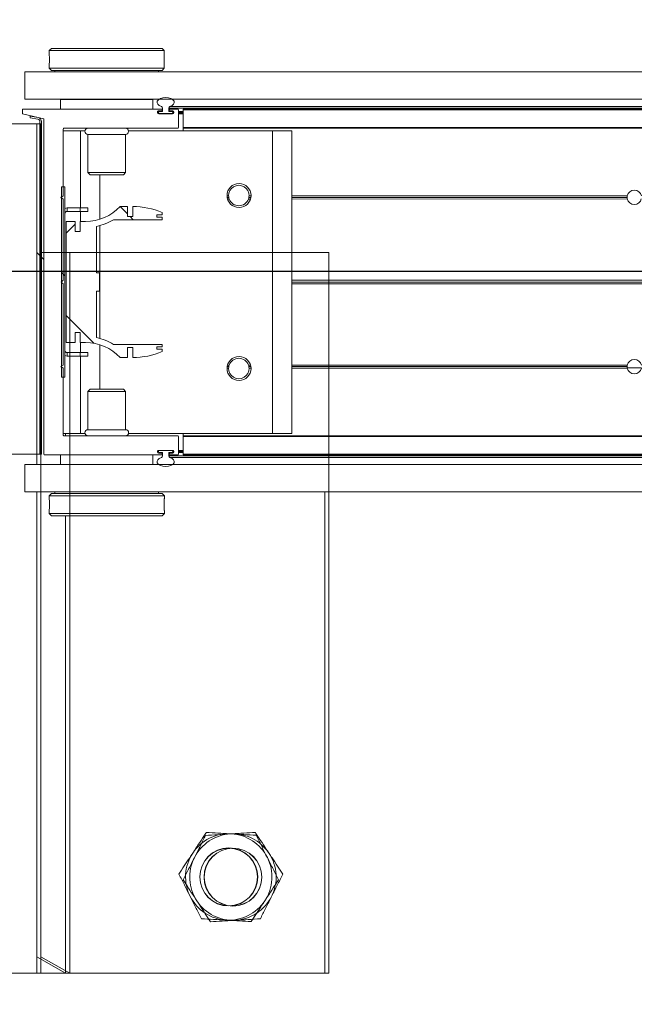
# Model space of a CAD drawing. Header units: feet. Extents: x 0 to 152726, y 0 to 59505.
# Tile 25 of 85: x 152348.114 to 152348.781, y 59280.085 to 59281.153. Entities that reach past the tile are written whole.
import ezdxf
from ezdxf import colors
from ezdxf.entities.mleader import LeaderData, LeaderLine
from ezdxf.math import Vec2, Vec3

# ---------------------------------------------------------------- set-up
doc = ezdxf.new("R2010")
doc.units = ezdxf.units.FT
doc.header["$LTSCALE"] = 0.1
doc.header["$MEASUREMENT"] = 0
for name, color, linetype, lineweight in [('BR_P_Rail_Object', 251, 'Continuous', 30), ('BR_P_Slab_Object', 2, 'Continuous', 30), ('new FSB deck grid - PV_P_Curb', 1, 'Continuous', 13), ('PV_P_EOP_Br', 252, 'Continuous', 30), ('SC_Scratch7', 252, 'Continuous', 0)]:
    doc.layers.add(name, color=color, linetype=linetype, lineweight=lineweight)
doc.layers.add('L-ANNO-NOTE', color=30, linetype='Continuous')
doc.styles.add('Arial', font='arial.ttf')

# ---------------------------------------------------------------- blocks, each defined once
blk = doc.blocks.new('HIGH ST SCREENWALL_2 PANEL PLAN_8')
at = {"layer": 'SC_Scratch7', "lineweight": 0}
for p, q in [((-0.6666906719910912, 0.781226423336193), (-2.5341403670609e-05, 0.781248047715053)), ((-0.3541912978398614, 0.7812365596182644), (-0.3125247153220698, 0.7812379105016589)), ((-0.3125247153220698, 0.7812379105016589), (-0.2812747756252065, 0.7812389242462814)), ((-0.3125247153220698, 0.7812379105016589), (-0.3125064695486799, 0.2187390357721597)), ((-0.3125247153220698, 0.7812379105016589), (-0.3125241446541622, 0.7636598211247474)), ((-0.2812747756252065, 0.7812389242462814), (-0.3125241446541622, 0.7636598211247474)), ((-0.2812494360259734, -9.12160612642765e-06), (-0.2812747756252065, 0.7812389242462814)), ((-2.5341403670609e-05, 0.781248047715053), (1.164153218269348e-10, 6.984919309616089e-10)), ((-0.354173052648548, 0.218737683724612), (-0.3125064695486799, 0.2187390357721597)), ((-0.3124948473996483, -0.1395935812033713), (-0.3125064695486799, 0.2187390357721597)), ((-0.3124948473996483, -0.1395935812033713), (-0.3541614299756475, -0.1395949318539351))]:
    blk.add_line(p, q, dxfattribs=at)
at = {"layer": 'SC_Scratch7'}
blk.add_line((-0.3124993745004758, -1.013488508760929e-05), (-2.328306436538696e-10, 6.984919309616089e-10), dxfattribs=at)
at = {"layer": 'SC_Scratch7', "lineweight": 0, "extrusion": (0, 0, -1)}
for radius in [0.03141660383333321, 0.03124993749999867]:
    blk.add_circle((0.1041884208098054, 0.6770782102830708), radius, dxfattribs=at)
for radius, start, end in [(0.0468749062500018, 33.3338163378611, 93.33381633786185), (0.04687490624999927, 93.33381633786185, 153.3338163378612), (0.0468749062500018, 333.3338163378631, 33.33381633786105), (0.04687490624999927, 153.3338163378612, 213.3338163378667), (0.04687490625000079, 273.3338163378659, 333.3338163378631), (0.04687490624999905, 213.3338163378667, 273.3338163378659)]:
    blk.add_arc((0.1041884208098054, 0.6770782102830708), radius, start, end, dxfattribs=at)
at = {"layer": 'SC_Scratch7', "lineweight": 0}
for points, knots in [([(-0.1284799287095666, 0.7254476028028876), (-0.1303803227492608, 0.7225582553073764), (-0.1342002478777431, 0.7167504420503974), (-0.1392036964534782, 0.7091432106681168), (-0.1422699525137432, 0.7044812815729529), (-0.1433516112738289, 0.7028367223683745)], [0, 0, 0, 0, 0.3905333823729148, 0.7850020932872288, 1, 1, 1, 1]), ([(-0.1014624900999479, 0.7238737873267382), (-0.1021030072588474, 0.7239110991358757), (-0.1069527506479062, 0.7241936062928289), (-0.1160965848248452, 0.7247262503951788), (-0.1243270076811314, 0.7252056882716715), (-0.1284799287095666, 0.7254476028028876)], [0, 0, 0, 0, 0.07010265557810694, 0.5307909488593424, 1, 1, 1, 1]), ([(-0.07444505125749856, 0.7222999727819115), (-0.07883280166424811, 0.7225555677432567), (-0.0876887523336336, 0.7230714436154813), (-0.09684352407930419, 0.7236047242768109), (-0.1014624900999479, 0.7238737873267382)], [0, 0, 0, 0, 0.4954579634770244, 1, 1, 1, 1]), ([(-0.06229929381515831, 0.6981152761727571), (-0.06258724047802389, 0.6986886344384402), (-0.06476745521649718, 0.7030298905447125), (-0.06887808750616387, 0.7112150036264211), (-0.0725780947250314, 0.7185824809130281), (-0.07444505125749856, 0.7222999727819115)], [0, 0, 0, 0, 0.070102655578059, 0.5307909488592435, 1, 1, 1, 1]), ([(-0.1433516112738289, 0.7028367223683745), (-0.1453752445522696, 0.69975999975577), (-0.1494544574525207, 0.6935579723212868), (-0.1544051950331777, 0.6860308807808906), (-0.1573044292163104, 0.6816228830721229), (-0.1582232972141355, 0.6802258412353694)], [0, 0, 0, 0, 0.4020739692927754, 0.8104971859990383, 1, 1, 1, 1]), ([(-0.05015354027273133, 0.6739305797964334), (-0.05212606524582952, 0.6778582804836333), (-0.05610727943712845, 0.6857856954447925), (-0.06022282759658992, 0.6939806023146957), (-0.06229929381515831, 0.6981152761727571)], [0, 0, 0, 0, 0.4954579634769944, 1, 1, 1, 1]), ([(-0.1582232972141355, 0.6802258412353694), (-0.1562507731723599, 0.6762981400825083), (-0.1522695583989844, 0.6683707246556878), (-0.1481540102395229, 0.6601758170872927), (-0.1460775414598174, 0.6560411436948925)], [0, 0, 0, 0, 0.4954579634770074, 1, 1, 1, 1]), ([(-0.06502522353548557, 0.6513196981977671), (-0.06394355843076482, 0.6529642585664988), (-0.06089900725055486, 0.6575931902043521), (-0.05589534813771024, 0.6652007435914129), (-0.05207509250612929, 0.6710090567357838), (-0.05015354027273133, 0.6739305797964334)], [0, 0, 0, 0, 0.2149974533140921, 0.6051517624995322, 1, 1, 1, 1]), ([(-0.1460775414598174, 0.6560411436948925), (-0.1457896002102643, 0.6554677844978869), (-0.1436093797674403, 0.651126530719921), (-0.1394987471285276, 0.642941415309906), (-0.1357987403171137, 0.6355739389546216), (-0.1339317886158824, 0.631856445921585)], [0, 0, 0, 0, 0.07010265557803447, 0.5307909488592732, 1, 1, 1, 1]), ([(-0.07989690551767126, 0.6287088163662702), (-0.07897803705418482, 0.630105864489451), (-0.07610767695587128, 0.6344699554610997), (-0.07115813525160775, 0.6419952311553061), (-0.06707885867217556, 0.648197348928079), (-0.06502522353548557, 0.6513196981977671)], [0, 0, 0, 0, 0.189503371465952, 0.5919695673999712, 1, 1, 1, 1]), ([(-0.1339317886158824, 0.631856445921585), (-0.1295440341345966, 0.6316008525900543), (-0.1206880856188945, 0.6310849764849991), (-0.1115333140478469, 0.6305516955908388), (-0.1069143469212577, 0.6302826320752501)], [0, 0, 0, 0, 0.4954579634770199, 1, 1, 1, 1]), ([(-0.1069143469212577, 0.6302826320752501), (-0.1062738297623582, 0.6302453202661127), (-0.101424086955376, 0.629962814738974), (-0.09228025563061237, 0.6294301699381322), (-0.0840498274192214, 0.6289507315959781), (-0.07989690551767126, 0.6287088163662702)], [0, 0, 0, 0, 0.07010265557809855, 0.5307909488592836, 1, 1, 1, 1])]:
    blk.add_open_spline(points, degree=3, knots=knots, dxfattribs=at)
blk = doc.blocks.new('HIGH ST SCREENWALL_2 PANEL PLAN_9')
at = {"layer": 'SC_Scratch7', "lineweight": 0, "extrusion": (0, 0, -1)}
h = blk.add_hatch(dxfattribs=at)
h.set_pattern_fill('ANSI31', color=256, scale=0.01, style=0, pattern_type=2)
h.set_pattern_definition([(135.001858, (9.927322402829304, -13.85566429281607), (0.08838530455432, 0.08839103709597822), [])])
h.paths.add_polyline_path([(4.314396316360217, -0.1421462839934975, 0.3639702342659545), (4.316462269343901, -0.1446082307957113), (4.32500189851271, -0.1461137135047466), (4.324712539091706, -0.1477550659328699), (4.316172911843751, -0.1462495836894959, -0.3639702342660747), (4.312729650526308, -0.1421463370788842), (4.312717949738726, 0.2186076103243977), (4.314384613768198, 0.2186076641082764)])
h = blk.add_hatch(dxfattribs=at)
h.set_pattern_fill('ANSI31', color=256, scale=0.01, style=0, pattern_type=2)
h.set_pattern_definition([(135.001858, (9.9372893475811, -14.01367022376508), (0.08838530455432, 0.08839103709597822), [])])
h.paths.add_polyline_path([(4.287206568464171, -0.07124680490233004), (4.287199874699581, 0.1351277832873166), (4.290949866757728, 0.1351279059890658), (4.290956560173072, -0.07124668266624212)])
h = blk.add_hatch(dxfattribs=at)
h.set_pattern_fill('ANSI38', color=256, scale=0.01, style=0, pattern_type=2)
h.set_pattern_definition([(135.001858, (9.837411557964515, -14.04893450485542), (0.08838530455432, 0.08839103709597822), []), (45.001858, (9.837411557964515, -14.04893450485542), (0.2651616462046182, 0.0883967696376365), [0.31249937, -0.18749962])])
h.paths.add_polyline_path([(4.276130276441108, 0.0865988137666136), (4.276129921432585, 0.09755679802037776), (4.285742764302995, 0.09755710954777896), (4.285747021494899, -0.03367622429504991), (4.276134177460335, -0.0336765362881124), (4.276133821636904, -0.02271855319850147), (4.270490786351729, -0.02271873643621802), (4.270491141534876, -0.03367671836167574), (4.264848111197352, -0.03367690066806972, 0.2061892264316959), (4.227217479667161, -0.04988543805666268), (4.21917943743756, -0.04988569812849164), (4.219179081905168, -0.03892771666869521), (4.213601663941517, -0.03892789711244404), (4.213602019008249, -0.04988587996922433, -0.09842250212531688), (4.181580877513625, -0.04352210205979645), (4.18158079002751, -0.04081541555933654), (4.187314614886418, -0.04081522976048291), (4.187314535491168, -0.03835460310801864), (4.1815807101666, -0.03835478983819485), (4.181580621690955, -0.03564810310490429), (4.234471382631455, -0.03564638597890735, -0.0857050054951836), (4.252938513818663, -0.02834387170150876), (4.25293687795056, 0.02209687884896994), (4.249656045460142, 0.02209677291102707), (4.249655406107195, 0.04178177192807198), (4.252936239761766, 0.04178187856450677), (4.252934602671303, 0.09222262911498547, -0.0857050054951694), (4.234466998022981, 0.09952394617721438), (4.181576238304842, 0.09952223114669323), (4.181576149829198, 0.1022289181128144), (4.187309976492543, 0.1022291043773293), (4.187309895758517, 0.1046897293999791), (4.181576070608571, 0.1046895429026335), (4.181575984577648, 0.1073962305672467, -0.09842250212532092), (4.213596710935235, 0.1137620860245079), (4.213597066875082, 0.1028041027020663), (4.219174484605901, 0.1028042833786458), (4.219174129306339, 0.1137622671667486), (4.227212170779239, 0.1137625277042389, 0.2061892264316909), (4.264843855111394, 0.09755643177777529), (4.270486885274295, 0.09755661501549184), (4.270487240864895, 0.08659863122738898)])
at = {"layer": 'SC_Scratch7', "lineweight": 0}
for p, q in [((-4.00520032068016, 0.781096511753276), (-4.671865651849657, 0.7811181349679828)), ((-4.317699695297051, 0.7811066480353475), (-4.359366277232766, 0.7811079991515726)), ((-4.317699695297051, 0.7811066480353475), (-4.317716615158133, 0.2594410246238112)), ((-4.317699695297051, 0.7811066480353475), (-4.317700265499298, 0.7635285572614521)), ((-4.317700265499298, 0.7635285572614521), (-4.286449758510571, 0.781105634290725)), ((-4.286449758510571, 0.781105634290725), (-4.317699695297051, 0.7811066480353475)), ((-4.286449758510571, 0.781105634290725), (-4.286465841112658, 0.2852765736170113)), ((-4.00521724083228, 0.2594308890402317), (-4.00520032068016, 0.781096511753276)), ((-4.304278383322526, 0.282777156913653), (-4.304278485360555, 0.279649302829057)), ((-4.301778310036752, 0.2852770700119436), (-4.304278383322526, 0.282777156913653)), ((-4.304278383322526, 0.282777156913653), (-4.179278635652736, 0.2827731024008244)), ((-4.301778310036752, 0.2852770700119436), (-4.181778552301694, 0.2852731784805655)), ((-4.179278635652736, 0.2827731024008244), (-4.181778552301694, 0.2852731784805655)), ((-4.17927873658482, 0.2796439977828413), (-4.179278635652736, 0.2827731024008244)), ((-4.179612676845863, 0.2735786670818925), (-4.179601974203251, 0.2717695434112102)), ((-4.330737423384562, 0.2594414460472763), (-4.330738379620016, 0.2299415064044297)), ((-4.330737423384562, 0.2594414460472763), (-0.3411620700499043, 0.2593120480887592)), ((-4.304278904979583, 0.2667096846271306), (-4.304279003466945, 0.2636630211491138)), ((-4.304279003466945, 0.2636630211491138), (-4.301779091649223, 0.2611629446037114)), ((-4.304279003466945, 0.2636630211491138), (-4.179279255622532, 0.2636589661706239)), ((-4.301779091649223, 0.2611629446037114), (-4.181779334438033, 0.2611590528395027)), ((-4.298029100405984, 0.261162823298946), (-4.298029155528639, 0.2594403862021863)), ((-4.185529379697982, 0.2594367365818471), (-4.185529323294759, 0.261159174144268)), ((-4.181779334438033, 0.2611590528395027), (-4.179279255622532, 0.2636589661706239)), ((-4.179279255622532, 0.2636589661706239), (-4.179279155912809, 0.2667080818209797)), ((-4.330738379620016, 0.2299415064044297), (-0.3411630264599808, 0.2298121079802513)), ((-4.31771757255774, 0.2299410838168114), (-4.317717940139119, 0.2186077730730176)), ((-4.29179874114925, 0.2298569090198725), (-4.291799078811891, 0.2194402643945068)), ((-4.29179874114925, 0.2298569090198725), (-4.291780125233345, 0.2298569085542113)), ((-4.29178046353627, 0.2194402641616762), (-4.291780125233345, 0.2298569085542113)), ((-4.291780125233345, 0.2298569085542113), (-4.191780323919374, 0.2298536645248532)), ((-4.286467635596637, 0.2299400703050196), (-4.286467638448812, 0.229856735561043)), ((-4.257405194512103, 0.2299391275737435), (-4.257405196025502, 0.2298557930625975)), ((-4.226155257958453, 0.2298547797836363), (-4.226155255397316, 0.229938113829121)), ((-4.191780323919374, 0.2298536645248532), (-4.191780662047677, 0.2194370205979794)), ((-4.191761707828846, 0.2298536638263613), (-4.19176204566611, 0.2194370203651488)), ((-4.317717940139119, 0.2186077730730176), (-4.359384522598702, 0.2186091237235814)), ((-4.317729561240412, -0.139724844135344), (-4.317717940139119, 0.2186077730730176)), ((-4.314384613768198, 0.2186076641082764), (-4.314396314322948, -0.1421462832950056)), ((-4.314384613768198, 0.2186076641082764), (-4.312717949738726, 0.2186076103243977)), ((-4.312717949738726, 0.2186076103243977), (-4.312729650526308, -0.1421463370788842)), ((-4.309905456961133, 0.2186206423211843), (-4.309917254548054, -0.1451417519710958)), ((-4.182600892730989, 0.2194367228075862), (-4.309085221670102, 0.219440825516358)), ((-4.186572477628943, 0.2152987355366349), (-4.186572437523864, 0.2165333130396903)), ((-4.169892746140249, 0.2144779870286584), (-4.185752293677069, 0.2144785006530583)), ((-4.18575220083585, 0.2173534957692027), (-4.182600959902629, 0.2173533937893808)), ((-4.185614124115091, 0.2159368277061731), (-4.185614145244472, 0.2152701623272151)), ((-4.184780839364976, 0.214436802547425), (-4.170864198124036, 0.2144363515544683)), ((-4.181155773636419, 0.2167700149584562), (-4.184780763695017, 0.2167701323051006)), ((-4.18178072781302, 0.2181735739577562), (-4.181780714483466, 0.2186164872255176)), ((-4.181155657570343, 0.2203503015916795), (-4.181155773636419, 0.2167700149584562)), ((-4.174489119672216, 0.2167697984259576), (-4.174489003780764, 0.2203500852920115)), ((-4.17105101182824, 0.2167696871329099), (-4.174489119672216, 0.2167697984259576)), ((-4.174489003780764, 0.2203500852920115), (-2.401956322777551, 0.2202925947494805)), ((-4.173864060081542, 0.218616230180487), (-4.173864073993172, 0.2181733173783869)), ((-4.173220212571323, 0.2220823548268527), (-2.402016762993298, 0.2220249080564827)), ((-4.173043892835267, 0.2173530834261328), (-4.169892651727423, 0.2173529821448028)), ((-4.164892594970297, 0.2194361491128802), (-4.173043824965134, 0.2194364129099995)), ((-4.17105101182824, 0.2167696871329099), (-4.170030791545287, 0.2167696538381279)), ((-4.170030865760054, 0.214477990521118), (-4.170030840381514, 0.2152696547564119)), ((-4.170030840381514, 0.2152696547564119), (-4.170030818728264, 0.2159363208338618)), ((-4.170030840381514, 0.2152696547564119), (-4.169073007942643, 0.2152696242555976)), ((-4.170030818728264, 0.2159363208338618), (-4.170030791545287, 0.2167696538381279)), ((-4.170030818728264, 0.2159363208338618), (-4.16907249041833, 0.2159362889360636)), ((-4.170030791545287, 0.2167696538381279), (-4.169107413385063, 0.2167696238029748)), ((-4.169072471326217, 0.2165327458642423), (-4.169072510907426, 0.2152981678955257)), ((-4.164073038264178, 0.1994361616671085), (-4.164072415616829, 0.2186159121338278)), ((-4.164072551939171, 0.2144361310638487), (-4.158864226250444, 0.2144359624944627)), ((-4.164072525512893, 0.2152694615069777), (-4.158864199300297, 0.2152692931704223)), ((-4.164072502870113, 0.2159361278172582), (-4.15886417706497, 0.2159359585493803)), ((-4.164072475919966, 0.2167694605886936), (-4.158864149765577, 0.2167692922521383)), ((-4.158864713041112, 0.199422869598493), (-4.158864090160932, 0.2186157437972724)), ((-4.158864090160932, 0.2186157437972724), (-4.158864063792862, 0.2194359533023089)), ((-2.401895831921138, 0.2185587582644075), (-4.158864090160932, 0.2186157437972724)), ((-2.401924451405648, 0.2193789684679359), (-4.158864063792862, 0.2194359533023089)), ((-4.289075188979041, 0.1252736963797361), (-4.289072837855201, 0.1977866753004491)), ((-4.289072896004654, 0.196002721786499), (-4.270114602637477, 0.1960021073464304)), ((-4.28825260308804, 0.198606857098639), (-4.164906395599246, 0.1986028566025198)), ((-4.286468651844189, 0.1986067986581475), (-4.28646873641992, 0.196002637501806)), ((-4.270117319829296, 0.112210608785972), (-4.270114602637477, 0.1960021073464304)), ((-4.270114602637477, 0.1960021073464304), (-4.265408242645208, 0.1960019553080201)), ((-4.218154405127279, 0.1960004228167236), (-4.061781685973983, 0.1959953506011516)), ((-4.158864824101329, 0.1959984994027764), (-4.158864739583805, 0.1986026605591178)), ((-4.158864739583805, 0.1986026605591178), (-4.158864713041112, 0.199422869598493)), ((-2.401197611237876, 0.1985456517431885), (-4.158864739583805, 0.1986026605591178)), ((-2.401226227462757, 0.199365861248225), (-4.158864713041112, 0.199422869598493)), ((-4.061792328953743, -0.1321289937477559), (-4.061781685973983, 0.1959953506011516)), ((-4.061781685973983, 0.1959953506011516), (-4.040948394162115, 0.1959946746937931)), ((-4.04095903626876, -0.1321296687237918), (-4.040948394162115, 0.1959946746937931)), ((-4.262198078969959, 0.1920443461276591), (-4.262199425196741, 0.1505614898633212)), ((-4.221364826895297, 0.1920430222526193), (-4.262198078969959, 0.1920443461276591)), ((-4.221366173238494, 0.1505601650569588), (-4.221364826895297, 0.1920430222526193)), ((-4.262199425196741, 0.1505614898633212), (-4.259827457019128, 0.1481893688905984)), ((-4.221366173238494, 0.1505601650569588), (-4.262199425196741, 0.1505614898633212)), ((-4.223738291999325, 0.1481881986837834), (-4.221366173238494, 0.1505601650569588)), ((-4.223738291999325, 0.1481881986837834), (-4.259827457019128, 0.1481893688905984)), ((-4.249284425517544, 0.09994840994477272), (-4.249282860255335, 0.1481890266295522)), ((-4.290949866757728, 0.1351279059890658), (-4.290956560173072, -0.07124668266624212)), ((-4.287199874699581, 0.1351277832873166), (-4.290949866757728, 0.1351279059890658)), ((-4.287199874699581, 0.1351277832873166), (-4.287206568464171, -0.07124680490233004)), ((-4.291575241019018, 0.1236071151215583), (-4.289075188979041, 0.1252736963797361)), ((-4.289075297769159, 0.1219403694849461), (-4.291575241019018, 0.1236071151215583)), ((-4.289078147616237, 0.03406513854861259), (-4.289075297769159, 0.1219403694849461)), ((-4.109526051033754, 0.1252678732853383), (-4.111256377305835, 0.1252679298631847)), ((-4.109336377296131, 0.1236012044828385), (-4.111095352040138, 0.1236012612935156)), ((-4.108880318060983, 0.1219345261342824), (-4.110711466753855, 0.121934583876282)), ((-4.085773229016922, 0.1219337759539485), (-4.088021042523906, 0.1219338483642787)), ((-4.085389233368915, 0.12360042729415), (-4.087564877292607, 0.123600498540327)), ((-4.085228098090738, 0.1252670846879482), (-4.087375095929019, 0.1252671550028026)), ((-3.676888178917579, 0.1219205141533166), (-4.040950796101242, 0.1219323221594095)), ((-3.67709623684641, 0.1235871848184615), (-4.040950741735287, 0.1235989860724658)), ((-3.676944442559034, 0.1252538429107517), (-4.040950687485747, 0.1252656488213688)), ((-3.677016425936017, 0.1248371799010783), (-3.661553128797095, 0.1248366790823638)), ((-4.284783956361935, 0.1122110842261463), (-4.284784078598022, 0.108461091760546)), ((-4.270775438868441, 0.1084606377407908), (-4.284784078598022, 0.108461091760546)), ((-4.270775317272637, 0.1122106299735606), (-4.284783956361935, 0.1122110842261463)), ((-4.270775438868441, 0.1084606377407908), (-4.270775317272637, 0.1122106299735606)), ((-4.262442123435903, 0.1084603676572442), (-4.270775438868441, 0.1084606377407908)), ((-4.262442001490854, 0.1122103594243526), (-4.270775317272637, 0.1122106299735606)), ((-4.270117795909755, 0.09755660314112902), (-4.270117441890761, 0.108460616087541)), ((-4.262442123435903, 0.1084603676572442), (-4.262442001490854, 0.1122103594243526)), ((-4.219174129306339, 0.1137622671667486), (-4.227212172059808, 0.1137625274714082)), ((-4.219174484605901, 0.1028042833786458), (-4.219174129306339, 0.1137622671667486)), ((-4.213596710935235, 0.1137620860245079), (-4.213597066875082, 0.1028041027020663)), ((-4.181576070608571, 0.1046895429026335), (-4.181575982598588, 0.1073962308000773)), ((-4.285742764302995, 0.09755710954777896), (-4.285747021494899, -0.03367622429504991)), ((-4.276129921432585, 0.09755679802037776), (-4.285742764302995, 0.09755710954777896)), ((-4.276130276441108, 0.0865988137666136), (-4.276129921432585, 0.09755679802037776)), ((-4.270486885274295, 0.09755661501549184), (-4.270487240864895, 0.08659863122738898)), ((-4.264843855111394, 0.09755643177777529), (-4.270486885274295, 0.09755661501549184)), ((-4.234466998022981, 0.09952394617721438), (-4.181576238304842, 0.09952223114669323)), ((-4.213597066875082, 0.1028041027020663), (-4.219174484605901, 0.1028042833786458)), ((-4.187309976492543, 0.1022291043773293), (-4.187309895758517, 0.1046897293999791)), ((-4.181576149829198, 0.1022289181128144), (-4.187309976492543, 0.1022291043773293)), ((-4.187309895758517, 0.1046897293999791), (-4.181576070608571, 0.1046895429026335)), ((-4.181576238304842, 0.09952223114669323), (-4.181576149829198, 0.1022289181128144)), ((-4.270487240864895, 0.08659863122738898), (-4.276130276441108, 0.0865988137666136)), ((-4.252936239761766, 0.04178187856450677), (-4.252934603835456, 0.09222262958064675)), ((-4.249288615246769, -0.0292283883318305), (-4.249284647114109, 0.09310690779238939)), ((-4.29120280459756, 0.03194061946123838), (-4.289078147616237, 0.03406513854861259)), ((-4.249655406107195, 0.04178177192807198), (-4.252936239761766, 0.04178187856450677)), ((-4.249656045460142, 0.02209677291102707), (-4.249655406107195, 0.04178177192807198)), ((-3.010140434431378, 0.03402365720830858), (-4.04095364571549, 0.03405709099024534)), ((-4.289078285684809, 0.02981596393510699), (-4.29120280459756, 0.03194061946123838)), ((-4.289081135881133, -0.05805926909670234), (-4.289078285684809, 0.02981596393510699)), ((-4.252938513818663, -0.02834387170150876), (-4.25293687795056, 0.02209687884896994)), ((-4.25293687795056, 0.02209687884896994), (-4.249656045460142, 0.02209677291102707)), ((-3.010140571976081, 0.02977448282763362), (-4.040953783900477, 0.0298079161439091)), ((-3.010434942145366, 0.03189907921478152), (-4.040953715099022, 0.0319325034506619)), ((-4.314391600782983, 0.003191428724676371), (-4.317725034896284, -0.0001417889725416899)), ((-4.30991229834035, 0.007670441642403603), (-4.312724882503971, 0.004858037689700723)), ((-4.276134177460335, -0.0336765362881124), (-4.276133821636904, -0.02271855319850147)), ((-4.276133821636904, -0.02271855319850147), (-4.270490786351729, -0.02271873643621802)), ((-4.270490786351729, -0.02271873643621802), (-4.270491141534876, -0.03367671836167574)), ((-4.285747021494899, -0.03367622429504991), (-4.276134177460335, -0.0336765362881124)), ((-4.270491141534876, -0.03367671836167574), (-4.264848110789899, -0.03367690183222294)), ((-4.270122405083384, -0.04458074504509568), (-4.270122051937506, -0.03367673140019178)), ((-4.24929040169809, -0.08431050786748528), (-4.24928883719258, -0.03606988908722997)), ((-4.181580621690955, -0.03564810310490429), (-4.234471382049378, -0.03564638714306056)), ((-4.21917943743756, -0.04988569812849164), (-4.219179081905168, -0.03892771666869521)), ((-4.219179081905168, -0.03892771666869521), (-4.213601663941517, -0.03892789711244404)), ((-4.213601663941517, -0.03892789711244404), (-4.213602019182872, -0.04988587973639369)), ((-4.187314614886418, -0.04081522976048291), (-4.187314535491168, -0.03835460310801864)), ((-4.18158079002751, -0.04081541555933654), (-4.187314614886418, -0.04081522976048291)), ((-4.187314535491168, -0.03835460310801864), (-4.1815807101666, -0.03835478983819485)), ((-4.181580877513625, -0.04352210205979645), (-4.18158079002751, -0.04081541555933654)), ((-4.1815807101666, -0.03835478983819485), (-4.181580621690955, -0.03564810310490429)), ((-4.284789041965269, -0.04458026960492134), (-4.28478916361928, -0.04833026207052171)), ((-4.28478916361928, -0.04833026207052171), (-4.270780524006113, -0.04833071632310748)), ((-4.284789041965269, -0.04458026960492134), (-4.270780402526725, -0.04458072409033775)), ((-4.270780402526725, -0.04458072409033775), (-4.270780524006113, -0.04833071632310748)), ((-4.270780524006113, -0.04833071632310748), (-4.262447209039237, -0.04833098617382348)), ((-4.270780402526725, -0.04458072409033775), (-4.26244708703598, -0.04458099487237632)), ((-4.270125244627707, -0.1321222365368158), (-4.270122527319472, -0.04833073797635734)), ((-4.26244708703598, -0.04458099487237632), (-4.262447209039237, -0.04833098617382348)), ((-4.227217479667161, -0.04988543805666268), (-4.21917943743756, -0.04988569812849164)), ((-4.291581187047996, -0.05972585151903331), (-4.289081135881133, -0.05805926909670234)), ((-4.289081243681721, -0.06139259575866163), (-4.291581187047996, -0.05972585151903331)), ((-4.289083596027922, -0.1339055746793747), (-4.289081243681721, -0.06139259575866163)), ((-4.109532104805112, -0.0613984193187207), (-4.111262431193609, -0.06139836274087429)), ((-4.109342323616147, -0.05973176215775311), (-4.1111012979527, -0.05973170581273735)), ((-4.108886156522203, -0.05806511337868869), (-4.110717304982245, -0.05806505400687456)), ((-4.085779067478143, -0.05806586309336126), (-4.088026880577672, -0.05806578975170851)), ((-4.08539518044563, -0.0597325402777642), (-4.087570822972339, -0.05973246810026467)), ((-4.085234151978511, -0.06139920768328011), (-4.087381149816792, -0.06139913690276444)), ((-3.676950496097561, -0.06141244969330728), (-4.04095674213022, -0.06140064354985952)), ((-3.67710218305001, -0.05974578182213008), (-4.040956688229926, -0.05973398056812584)), ((-3.676894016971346, -0.0580791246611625), (-4.040956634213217, -0.05806731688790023)), ((-4.290956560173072, -0.07124668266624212), (-4.287206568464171, -0.07124680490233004)), ((-4.259834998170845, -0.0843101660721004), (-4.262207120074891, -0.08668213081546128)), ((-4.259834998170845, -0.0843101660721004), (-4.223745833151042, -0.08431133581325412)), ((-4.22137386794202, -0.08668345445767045), (-4.223745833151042, -0.08431133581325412)), ((-4.262207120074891, -0.08668213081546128), (-4.262208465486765, -0.1281649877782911)), ((-4.262207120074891, -0.08668213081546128), (-4.22137386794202, -0.08668345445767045)), ((-4.221375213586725, -0.1281663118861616), (-4.22137386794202, -0.08668345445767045)), ((-4.289083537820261, -0.1321216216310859), (-4.270125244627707, -0.1321222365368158)), ((-4.164904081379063, -0.1347298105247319), (-4.288263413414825, -0.1347258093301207)), ((-4.270125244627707, -0.1321222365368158), (-4.265418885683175, -0.132122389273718)), ((-4.262208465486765, -0.1281649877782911), (-4.221375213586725, -0.1281663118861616)), ((-4.218165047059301, -0.132123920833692), (-4.061792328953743, -0.1321289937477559)), ((-4.16408452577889, -0.1547429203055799), (-4.164083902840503, -0.1355500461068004)), ((-4.158876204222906, -0.1548752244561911), (-4.158875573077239, -0.1354180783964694)), ((-4.158875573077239, -0.1354180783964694), (-4.158875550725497, -0.1347300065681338)), ((-2.401232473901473, -0.1354750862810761), (-4.158875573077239, -0.1354180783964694)), ((-4.158875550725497, -0.1347300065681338), (-4.158875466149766, -0.1321258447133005)), ((-2.401208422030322, -0.1347870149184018), (-4.158875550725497, -0.1347300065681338)), ((-4.061792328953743, -0.1321289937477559), (-4.04095903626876, -0.1321296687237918)), ((-4.35939614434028, -0.1397234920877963), (-4.317729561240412, -0.139724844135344)), ((-4.309917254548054, -0.1451417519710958), (-4.333354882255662, -0.1505576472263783)), ((-4.316462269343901, -0.1446082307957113), (-4.32500189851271, -0.1461137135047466)), ((-4.324712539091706, -0.1477550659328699), (-4.32500189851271, -0.1461137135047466)), ((-4.316172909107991, -0.1462495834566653), (-4.324712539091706, -0.1477550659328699)), ((-4.333354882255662, -0.1505576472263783), (-4.333355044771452, -0.1555576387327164)), ((-4.333355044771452, -0.1555576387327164), (-4.18261305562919, -0.1555625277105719)), ((-4.291792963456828, -0.1659756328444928), (-4.291792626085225, -0.1555589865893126)), ((-4.191792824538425, -0.1555622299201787), (-4.191793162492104, -0.1659788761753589)), ((-4.186584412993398, -0.1526588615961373), (-4.186584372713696, -0.151424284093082)), ((-4.182612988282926, -0.1534791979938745), (-4.185764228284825, -0.153479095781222)), ((-4.18576413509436, -0.1506041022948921), (-4.169904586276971, -0.1506046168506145)), ((-4.185626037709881, -0.1513957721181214), (-4.185626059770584, -0.1520624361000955)), ((-4.170876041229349, -0.1505629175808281), (-4.184792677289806, -0.15056246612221)), ((-4.184605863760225, -0.152895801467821), (-4.181167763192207, -0.1528959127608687)), ((-4.181792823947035, -0.1547423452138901), (-4.181792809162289, -0.1542994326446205)), ((-4.181167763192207, -0.1528959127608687), (-4.181167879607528, -0.1564762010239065)), ((-4.174501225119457, -0.1564764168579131), (-4.174501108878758, -0.1528961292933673)), ((-4.174501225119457, -0.1564764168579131), (-2.401968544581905, -0.1565339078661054)), ((-4.174501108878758, -0.1528961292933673), (-4.170876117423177, -0.1528962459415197)), ((-4.173876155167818, -0.1542996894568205), (-4.173876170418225, -0.154742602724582)), ((-4.17323254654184, -0.1582087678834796), (-2.402029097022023, -0.1582662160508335)), ((-4.173055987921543, -0.1555628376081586), (-4.164904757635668, -0.1555631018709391)), ((-4.169904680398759, -0.1534796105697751), (-4.173055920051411, -0.1534795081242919)), ((-4.170876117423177, -0.1528962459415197), (-4.170042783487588, -0.152896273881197)), ((-4.170042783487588, -0.152896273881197), (-4.170042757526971, -0.1520629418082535)), ((-4.170042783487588, -0.152896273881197), (-4.169119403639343, -0.1528963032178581)), ((-4.170042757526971, -0.1520629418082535), (-4.170042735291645, -0.1513962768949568)), ((-4.170042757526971, -0.1520629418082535), (-4.169084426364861, -0.1520629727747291)), ((-4.170042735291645, -0.1513962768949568), (-4.170042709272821, -0.1506046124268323)), ((-4.170042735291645, -0.1513962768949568), (-4.169084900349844, -0.1513963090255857)), ((-4.169084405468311, -0.1514248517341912), (-4.169084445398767, -0.1526594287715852)), ((-4.164084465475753, -0.1528964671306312), (-4.158876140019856, -0.1528966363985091)), ((-4.164084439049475, -0.1520631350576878), (-4.158876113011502, -0.1520633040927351)), ((-4.164084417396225, -0.1513964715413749), (-4.15887609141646, -0.1513966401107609)), ((-4.164084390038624, -0.1505631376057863), (-4.158876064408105, -0.1505633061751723)), ((-4.158876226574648, -0.1555632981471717), (-4.158876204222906, -0.1548752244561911)), ((-2.401936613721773, -0.1556202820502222), (-4.158876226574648, -0.1555632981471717)), ((-2.401912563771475, -0.1549322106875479), (-4.158876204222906, -0.1548752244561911)), ((-4.33075123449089, -0.1663910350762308), (-4.330752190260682, -0.1958909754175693)), ((-4.33075123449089, -0.1663910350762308), (-0.3411758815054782, -0.1665204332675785)), ((-4.191793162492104, -0.1659788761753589), (-4.291792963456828, -0.1659756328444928)), ((-4.257418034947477, -0.1659767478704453), (-4.257418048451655, -0.166393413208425)), ((-4.22616811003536, -0.1663944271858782), (-4.226168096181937, -0.1659777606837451)), ((-4.330752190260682, -0.1958909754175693), (-0.3411768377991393, -0.1960203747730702)), ((-4.304294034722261, -0.1997809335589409), (-4.3042941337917, -0.2028300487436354)), ((-4.301793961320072, -0.1972810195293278), (-4.304294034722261, -0.1997809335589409)), ((-4.179294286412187, -0.1997849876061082), (-4.304294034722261, -0.1997809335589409)), ((-4.181794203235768, -0.1972849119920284), (-4.301793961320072, -0.1972810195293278)), ((-4.298043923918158, -0.1958920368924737), (-4.298043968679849, -0.1972811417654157)), ((-4.185544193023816, -0.1972847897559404), (-4.18554414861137, -0.1958956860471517)), ((-4.179294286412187, -0.1997849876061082), (-4.181794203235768, -0.1972849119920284)), ((-4.179294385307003, -0.2028316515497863), (-4.179294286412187, -0.1997849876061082)), ((-4.303960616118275, -0.2097006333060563), (-4.303971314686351, -0.2078915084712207)), ((-4.304294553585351, -0.2157659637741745), (-4.304294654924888, -0.2188950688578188)), ((-4.304294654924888, -0.2188950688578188), (-4.301794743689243, -0.2213951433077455)), ((-4.179294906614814, -0.2188991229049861), (-4.304294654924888, -0.2188950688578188)), ((-4.181794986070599, -0.2213990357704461), (-4.301794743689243, -0.2213951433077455)), ((-4.181794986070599, -0.2213990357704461), (-4.179294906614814, -0.2188991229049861)), ((-4.179294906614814, -0.2188991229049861), (-4.179294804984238, -0.2157712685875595))]:
    blk.add_line(p, q, dxfattribs=at)
at = {"layer": 'SC_Scratch7', "lineweight": 0, "extrusion": (0, 0, -1)}
for centre, radius in [((4.10937015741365, 0.6769334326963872), 0.03141660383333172), ((4.10937015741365, 0.6769334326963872), 0.0312499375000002), ((4.098242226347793, 0.1256841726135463), 0.01302080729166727), ((4.098248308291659, -0.06181545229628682), 0.01302080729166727)]:
    blk.add_circle(centre, radius, dxfattribs=at)
at = {"layer": 'SC_Scratch7', "lineweight": 0}
for centre, radius, start, end in [((-4.10937015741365, 0.6769334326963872), 0.04687490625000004, 93.33381642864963, 153.3338164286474), ((-4.10937015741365, 0.6769334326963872), 0.04687490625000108, 33.33381642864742, 93.33381642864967), ((-4.10937015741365, 0.6769334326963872), 0.04687490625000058, 153.3338164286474, 213.3338164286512), ((-4.10937015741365, 0.6769334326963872), 0.04687490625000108, 333.3338164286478, 33.33381642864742), ((-4.10937015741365, 0.6769334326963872), 0.04687490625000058, 213.3338164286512, 273.3338164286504), ((-4.10937015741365, 0.6769334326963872), 0.04687490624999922, 273.3338164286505, 333.3338164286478), ((-4.366596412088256, 0.2732218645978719), 0.06265684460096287, 354.0342443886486, 5.887848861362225), ((-4.30908524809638, 0.2186206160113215), 0.0008202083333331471, 89.99814166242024, 179.9981416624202), ((-4.185752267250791, 0.2152987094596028), 0.0008202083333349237, 179.9981416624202, 269.9981416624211), ((-4.185752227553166, 0.2165332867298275), 0.0008202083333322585, 89.9981416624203, 179.9981416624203), ((-4.184780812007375, 0.215270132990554), 0.0008333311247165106, 179.9981031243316, 269.9981416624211), ((-4.184780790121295, 0.2159368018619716), 0.0008333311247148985, 89.99814166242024, 179.9981776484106), ((-4.182600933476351, 0.2181736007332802), 0.0008202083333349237, 269.9981416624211, 359.9981416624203), ((-4.182600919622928, 0.2186165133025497), 0.0008202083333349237, 359.9981416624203, 89.99814166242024), ((-4.182972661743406, 0.220350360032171), 0.001817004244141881, 359.9981416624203, 72.43568201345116), ((-4.172671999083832, 0.2203500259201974), 0.001817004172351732, 107.5606011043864, 179.9981433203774), ((-4.173043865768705, 0.2181732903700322), 0.0008202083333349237, 179.9981416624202, 269.9981416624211), ((-4.173043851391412, 0.2186162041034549), 0.0008202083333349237, 89.99814166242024, 179.9981416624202), ((-4.171051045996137, 0.2157285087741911), 0.001041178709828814, 11.51323150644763, 89.9981416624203), ((-4.170864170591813, 0.2152696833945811), 0.000833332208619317, 269.9981416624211, 359.9980818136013), ((-4.169892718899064, 0.2152981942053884), 0.0008202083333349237, 269.9981416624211, 359.9981416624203), ((-4.169892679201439, 0.2165327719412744), 0.0008202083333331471, 359.9981416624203, 89.99814166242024), ((-4.164892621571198, 0.2186159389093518), 0.0008202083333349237, 359.9981416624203, 89.99814166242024), ((-4.288252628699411, 0.197786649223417), 0.0008202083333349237, 89.99814166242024, 179.9981416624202), ((-4.262197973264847, 0.1953251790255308), 0.003280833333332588, 89.99814166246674, 269.9981416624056), ((-4.221364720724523, 0.195323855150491), 0.003280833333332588, 269.9981416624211, 89.99814166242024), ((-4.164906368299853, 0.1994361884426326), 0.0008333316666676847, 269.9981416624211, 359.9981416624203), ((-4.098450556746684, 0.125684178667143), 0.01108331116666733, 357.843657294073, 182.1526260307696), ((-3.669284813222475, 0.1237159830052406), 0.007812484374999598, 11.34889256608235, 168.6473907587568), ((-4.098450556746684, 0.125684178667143), 0.01108331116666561, 182.1526260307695, 190.8324766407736), ((-4.098450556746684, 0.125684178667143), 0.01108331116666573, 190.8324766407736, 199.7742688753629), ((-4.098450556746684, 0.125684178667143), 0.01108331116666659, 199.7742688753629, 340.2220144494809), ((-4.098450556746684, 0.125684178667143), 0.01108331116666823, 340.2220144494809, 349.1638066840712), ((-4.098450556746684, 0.125684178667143), 0.01108331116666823, 349.1638066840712, 357.843657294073), ((-3.669284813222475, 0.1237159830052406), 0.007812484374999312, 168.6473907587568, 180.9446345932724), ((-3.669284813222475, 0.1237159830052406), 0.007812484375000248, 180.9446345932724, 193.2865001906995), ((-3.669284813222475, 0.1237159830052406), 0.007812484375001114, 193.2865001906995, 346.7097831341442), ((-4.284784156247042, 0.1060444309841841), 0.002416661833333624, 89.9981416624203, 179.9981416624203), ((-4.284784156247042, 0.1060444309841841), 0.006166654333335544, 89.9981416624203, 113.0704114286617), ((-4.264842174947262, 0.1493472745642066), 0.0517908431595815, 269.998141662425, 316.6001438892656), ((-4.213599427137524, 0.03003217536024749), 0.08372991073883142, 67.51378105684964, 89.9981416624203), ((-4.264842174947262, 0.1493472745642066), 0.05835250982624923, 281.7746374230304, 301.3688958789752), ((-4.264849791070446, -0.08546774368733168), 0.05835250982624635, 58.62738744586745, 78.22164590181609), ((-4.284788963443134, -0.04216360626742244), 0.002416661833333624, 179.9981416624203, 269.9981416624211), ((-4.264849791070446, -0.08546774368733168), 0.05179084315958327, 43.39613943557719, 89.99814166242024), ((-4.284788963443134, -0.04216360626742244), 0.006166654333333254, 246.9258718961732, 269.9981416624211), ((-4.213599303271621, 0.0338440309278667), 0.08372991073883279, 269.9981416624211, 292.4825022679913), ((-4.098456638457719, -0.06181544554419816), 0.01108331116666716, 19.77426887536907, 160.2220144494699), ((-3.669290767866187, -0.0598750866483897), 0.007812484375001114, 13.28650019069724, 166.7097831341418), ((-4.098456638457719, -0.06181544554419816), 0.0110833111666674, 177.8436572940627, 2.152626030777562), ((-4.098456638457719, -0.06181544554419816), 0.01108331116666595, 169.1638066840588, 177.8436572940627), ((-4.098456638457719, -0.06181544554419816), 0.01108331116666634, 160.2220144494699, 169.1638066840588), ((-4.098456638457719, -0.06181544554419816), 0.01108331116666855, 10.83247664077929, 19.77426887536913), ((-4.098456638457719, -0.06181544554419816), 0.01108331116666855, 2.152626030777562, 10.83247664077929), ((-3.669290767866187, -0.0598750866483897), 0.007812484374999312, 179.051648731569, 191.3488925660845), ((-3.669290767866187, -0.0598750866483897), 0.007812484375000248, 166.7097831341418, 179.051648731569), ((-3.669290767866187, -0.0598750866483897), 0.007812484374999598, 191.3488925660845, 348.6473907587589), ((-4.288263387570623, -0.1339056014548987), 0.0008202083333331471, 179.9981416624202, 269.998141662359), ((-4.262208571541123, -0.1314458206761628), 0.00328083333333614, 89.99814166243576, 269.9981416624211), ((-4.221375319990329, -0.1314471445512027), 0.00328083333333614, 269.9981416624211, 89.99814166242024), ((-4.164904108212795, -0.1355500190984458), 0.0008202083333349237, 359.9981416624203, 89.99814166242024), ((-4.316896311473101, -0.1421462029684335), 0.002499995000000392, 279.9981416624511, 359.9981416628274), ((-4.316896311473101, -0.1421462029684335), 0.004166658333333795, 279.9981416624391, 359.9981416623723), ((-4.18576420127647, -0.152658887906), 0.0008202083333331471, 179.9981416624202, 269.9981416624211), ((-4.185764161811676, -0.151424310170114), 0.0008202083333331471, 89.99814166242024, 179.9981416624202), ((-4.184605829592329, -0.1518546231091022), 0.001041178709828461, 191.5132315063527, 269.9981416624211), ((-4.184792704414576, -0.1513957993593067), 0.000833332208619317, 89.9981416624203, 179.9980818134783), ((-4.182613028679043, -0.1547423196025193), 0.0008202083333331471, 269.9981416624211, 359.9981416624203), ((-4.182613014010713, -0.1542994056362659), 0.0008202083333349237, 359.9981416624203, 89.99814166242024), ((-4.182984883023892, -0.1564761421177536), 0.001817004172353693, 287.5606011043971, 359.9981433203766), ((-4.172684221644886, -0.1564764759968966), 0.001817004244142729, 179.9981416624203, 252.4356820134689), ((-4.173055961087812, -0.1547426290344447), 0.0008202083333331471, 179.9981416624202, 269.9981416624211), ((-4.173055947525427, -0.1542997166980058), 0.0008202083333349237, 89.99814166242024, 179.9981416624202), ((-4.170876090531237, -0.1520629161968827), 0.0008333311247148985, 269.9981416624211, 359.9981776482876), ((-4.170876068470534, -0.1513962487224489), 0.0008333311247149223, 359.9981031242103, 89.99814166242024), ((-4.169904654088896, -0.1526594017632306), 0.0008202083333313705, 269.9981416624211, 359.9981416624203), ((-4.169904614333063, -0.1514248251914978), 0.0008202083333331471, 359.9981416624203, 89.99814166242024), ((-4.16490473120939, -0.1547428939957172), 0.000820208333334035, 269.9981416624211, 359.9981416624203), ((-4.116976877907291, -0.2093438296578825), 0.06265684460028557, 174.0342443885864, 185.8878488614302)]:
    blk.add_arc(centre, radius, start, end, dxfattribs=at)
for centre, major_axis, ratio, start_param, end_param in [((-4.177822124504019, 0.2266704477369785), (-0.009374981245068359, 3.040691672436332e-07), 0.5617178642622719, 2.083904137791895, 7.340873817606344), ((-4.177834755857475, -0.1627965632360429), (0.009374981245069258, -3.04069167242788e-07), 0.5617178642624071, 2.083904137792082, 7.340873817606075)]:
    blk.add_ellipse(centre, major_axis=major_axis, ratio=ratio, start_param=start_param, end_param=end_param, dxfattribs=at)
for points, knots in [([(-4.151259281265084, 0.6979704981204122), (-4.150971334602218, 0.6985438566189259), (-4.148791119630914, 0.7028851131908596), (-4.144680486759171, 0.7110702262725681), (-4.140980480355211, 0.7184377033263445), (-4.13911352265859, 0.7221551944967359)], [0, 0, 0, 0, 0.07010265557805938, 0.5307909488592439, 1, 1, 1, 1]), ([(-4.13911352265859, 0.7221551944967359), (-4.134725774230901, 0.7224107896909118), (-4.125869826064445, 0.7229266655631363), (-4.116715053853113, 0.7234599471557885), (-4.112096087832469, 0.7237290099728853)], [0, 0, 0, 0, 0.4954579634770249, 1, 1, 1, 1]), ([(-4.112096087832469, 0.7237290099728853), (-4.111455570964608, 0.7237663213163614), (-4.106605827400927, 0.7240488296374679), (-4.097461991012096, 0.7245814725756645), (-4.089231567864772, 0.7250609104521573), (-4.085078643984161, 0.7253028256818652)], [0, 0, 0, 0, 0.07010265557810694, 0.5307909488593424, 1, 1, 1, 1]), ([(-4.085078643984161, 0.7253028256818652), (-4.083178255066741, 0.722413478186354), (-4.079358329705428, 0.7166056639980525), (-4.074354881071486, 0.7089984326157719), (-4.071288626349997, 0.7043365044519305), (-4.070206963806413, 0.7026919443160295)], [0, 0, 0, 0, 0.3905333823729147, 0.7850020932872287, 1, 1, 1, 1]), ([(-4.163405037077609, 0.6737858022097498), (-4.161432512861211, 0.6777135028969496), (-4.15745129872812, 0.6856409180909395), (-4.153335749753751, 0.6938358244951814), (-4.151259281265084, 0.6979704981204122)], [0, 0, 0, 0, 0.4954579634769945, 1, 1, 1, 1]), ([(-4.070206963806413, 0.7026919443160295), (-4.068183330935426, 0.6996152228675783), (-4.064104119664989, 0.6934131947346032), (-4.059153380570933, 0.6858861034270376), (-4.05625414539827, 0.6814781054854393), (-4.055335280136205, 0.6800810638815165)], [0, 0, 0, 0, 0.4020739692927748, 0.810497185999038, 1, 1, 1, 1]), ([(-4.148533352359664, 0.6511749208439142), (-4.149615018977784, 0.6528194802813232), (-4.152659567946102, 0.6574484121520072), (-4.157663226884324, 0.6650559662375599), (-4.161483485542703, 0.6708642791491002), (-4.163405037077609, 0.6737858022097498)], [0, 0, 0, 0, 0.2149974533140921, 0.6051517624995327, 1, 1, 1, 1]), ([(-4.055335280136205, 0.6800810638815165), (-4.057307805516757, 0.6761533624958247), (-4.061289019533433, 0.6682259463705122), (-4.065404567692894, 0.660031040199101), (-4.067481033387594, 0.6558963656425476)], [0, 0, 0, 0, 0.4954579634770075, 1, 1, 1, 1]), ([(-4.133661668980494, 0.6285640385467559), (-4.134580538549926, 0.6299610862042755), (-4.137450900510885, 0.634325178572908), (-4.142400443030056, 0.6418504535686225), (-4.146479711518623, 0.6480525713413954), (-4.148533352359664, 0.6511749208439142)], [0, 0, 0, 0, 0.189503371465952, 0.5919695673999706, 1, 1, 1, 1]), ([(-4.067481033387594, 0.6558963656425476), (-4.067768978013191, 0.6553230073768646), (-4.069949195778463, 0.6509817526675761), (-4.07405982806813, 0.6427966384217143), (-4.077759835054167, 0.6354291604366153), (-4.079626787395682, 0.6317116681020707)], [0, 0, 0, 0, 0.07010265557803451, 0.5307909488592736, 1, 1, 1, 1]), ([(-4.106644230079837, 0.6301378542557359), (-4.107284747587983, 0.630100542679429), (-4.112134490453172, 0.6298180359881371), (-4.121278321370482, 0.6292853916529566), (-4.129508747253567, 0.6288059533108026), (-4.133661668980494, 0.6285640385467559)], [0, 0, 0, 0, 0.07010265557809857, 0.5307909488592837, 1, 1, 1, 1]), ([(-4.079626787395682, 0.6317116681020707), (-4.084014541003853, 0.6314560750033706), (-4.092870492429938, 0.6309401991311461), (-4.102025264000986, 0.6304069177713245), (-4.106644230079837, 0.6301378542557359)], [0, 0, 0, 0, 0.4954579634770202, 1, 1, 1, 1]), ([(-4.179618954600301, 0.2732160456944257), (-4.179611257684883, 0.2739455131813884), (-4.179595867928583, 0.2754043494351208), (-4.179488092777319, 0.2773544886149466), (-4.179371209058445, 0.2788149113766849), (-4.179287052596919, 0.2796475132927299), (-4.179287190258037, 0.2796449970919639), (-4.179287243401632, 0.2796439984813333)], [0, 0, 0, 0, 0.2140444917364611, 0.4280607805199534, 0.6428083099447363, 0.8580379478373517, 1, 1, 1, 1]), ([(-4.179279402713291, 0.2667080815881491), (-4.179279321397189, 0.2667072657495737), (-4.179266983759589, 0.2665854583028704), (-4.179311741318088, 0.2670136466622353), (-4.179407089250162, 0.2680184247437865), (-4.179528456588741, 0.2696954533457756), (-4.179607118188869, 0.2715200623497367), (-4.179615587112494, 0.2727340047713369), (-4.179618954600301, 0.2732160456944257)], [0, 0, 0, 0, 0.001442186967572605, 0.2150715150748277, 0.4286732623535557, 0.6432687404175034, 0.8583464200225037, 1, 1, 1, 1]), ([(-4.304293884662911, -0.2028300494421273), (-4.304293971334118, -0.2028292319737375), (-4.304306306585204, -0.2027074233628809), (-4.304261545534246, -0.2031356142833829), (-4.304166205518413, -0.2041403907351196), (-4.30404483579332, -0.2058174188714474), (-4.303966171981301, -0.2076420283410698), (-4.303957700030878, -0.2088559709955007), (-4.303954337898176, -0.2093380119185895)], [0, 0, 0, 0, 0.001442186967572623, 0.2150715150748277, 0.4286732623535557, 0.6432687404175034, 0.8583464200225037, 1, 1, 1, 1]), ([(-4.303954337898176, -0.2093380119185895), (-4.303962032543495, -0.2100674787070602), (-4.303977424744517, -0.211526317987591), (-4.304085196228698, -0.2134764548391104), (-4.304202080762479, -0.2149368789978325), (-4.304286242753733, -0.215769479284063), (-4.304286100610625, -0.2157669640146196), (-4.304286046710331, -0.215765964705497)], [0, 0, 0, 0, 0.2140444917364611, 0.4280607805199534, 0.6428083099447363, 0.8580379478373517, 1, 1, 1, 1])]:
    blk.add_open_spline(points, degree=3, knots=knots, dxfattribs=at)
blk = doc.blocks.new('Bridge plan')
at = {"layer": 'BR_P_Rail_Object', "lineweight": -3}
blk.add_line((1828195.652751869, 711482.1428165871), (1828078.811847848, 711482.1428165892), dxfattribs=at)
at = {"layer": 'BR_P_Slab_Object', "lineweight": -3, "extrusion": (0, 0, -1)}
blk.add_arc((-1828090.169735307, 711476.3242716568), 34.99999999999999, 7.36280030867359, 88.0910785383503, dxfattribs=at)
at = {"layer": 'new FSB deck grid - PV_P_Curb', "lineweight": -3, "flags": 128}
blk.add_lwpolyline([(1828055.540194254, 711471.0040055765), (1828055.678605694, 711477.106561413, -0.3979067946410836), (1828089.020512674, 711510.8051255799), (1828097.788985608, 711511.0973726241), (1828106.051032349, 711503.3682987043), (1828170.577748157, 711505.5189288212), (1828178.306822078, 711513.7809755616), (1828178.672675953, 711513.7931692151, -0.4294485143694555), (1828209.150341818, 711483.7662739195, -0.037111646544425), (1828208.745939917, 711479.4118610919), (1828207.966893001, 711474.7845801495)], format="xyb", dxfattribs=at)
at = {"layer": 'PV_P_EOP_Br', "lineweight": -3, "extrusion": (0, 0, -1)}
for start in [1.299296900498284, 7.36280030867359]:
    blk.add_arc((-1828090.169735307, 711476.3242716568), 34.99999999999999, start, 88.0910785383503, dxfattribs=at)
at = {"layer": 'SC_Scratch7', "lineweight": -3, "extrusion": (0, 0, -1), "rotation": 180.0002309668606}
for name, p in [('HIGH ST SCREENWALL_2 PANEL PLAN_8', (-1828087.512766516, 711482.1632231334)), ('HIGH ST SCREENWALL_2 PANEL PLAN_9', (-1828091.513391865, 711482.1632070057))]:
    blk.add_blockref(name, p, dxfattribs=at)
blk = doc.blocks.new('Trellis Base')
blk.add_blockref('Bridge plan', (-1675739.0632623, -652201.2630976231))
at = {"layer": 'L-ANNO-NOTE'}
ml = blk.add_multileader_mtext('Standard', dxfattribs=at)
ml.set_content('W. LIVINGSTON AVENUE', color=11, style='Arial')
ml.set_leader_properties()
ml.build(insert=Vec2(0, 0))
ml.multileader.update_dxf_attribs({"has_dogleg": 0, "dogleg_length": 0.36, "arrow_head_size": 1.25, "scale": 10})
ctx = ml.context
ctx.base_point, ctx.scale, ctx.char_height, ctx.arrow_head_size, ctx.landing_gap_size, ctx.plane_origin, ctx.plane_x_axis, ctx.plane_y_axis = Vec3(152493.4333448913, 59387.86988106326), 10, 1.25, 1.25, 0.5, Vec3(152496.4817137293, 59382.31385021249), Vec3(0.2347390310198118, 0.9720584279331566), Vec3(-0.9720584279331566, 0.2347390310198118)
notes = []
notes.append((ctx, [(0, (0, 0, 0), (0, 0), (1, 0), 1, [])]))
ctx.mtext.insert, ctx.mtext.text_direction, ctx.mtext.rotation, ctx.mtext.flow_direction = Vec3(152492.9328174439, 59388.50512407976), Vec3(0.2347390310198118, 0.9720584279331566), 1.333846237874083, 5
ml = blk.add_multileader_mtext('Standard', dxfattribs=at)
ml.set_content('S. FRONT STREET', color=11, style='Arial')
ml.set_leader_properties()
ml.build(insert=Vec2(0, 0))
ml.multileader.update_dxf_attribs({"has_dogleg": 0, "dogleg_length": 0.36, "arrow_head_size": 1.25, "scale": 10})
ctx = ml.context
ctx.base_point, ctx.scale, ctx.char_height, ctx.arrow_head_size, ctx.landing_gap_size, ctx.plane_origin = Vec3(152391.6984540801, 59316.60244546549), 10, 1.25, 1.25, 0.5, Vec3(152387.0132386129, 59312.33503554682)
notes.append((ctx, [(0, (0, 0, 0), (0, 0), (1, 0), 1, [])]))
ctx.mtext.insert, ctx.mtext.flow_direction = Vec3(152392.1984540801, 59317.23810371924), 5
for ctx, leaders in notes:
    for number, flags, end, landing, length, lines in leaders:
        leader = LeaderData()
        leader.index, (leader.has_last_leader_line, leader.has_dogleg_vector, leader.attachment_direction) = number, flags
        leader.last_leader_point, leader.dogleg_vector, leader.dogleg_length = Vec3(end), Vec3(landing), length
        for number, points, colour, breaks in lines:
            line = LeaderLine()
            line.index, line.vertices, line.color, line.breaks = number, Vec3.list(points), colors.encode_raw_color(colour), breaks
            leader.lines.append(line)
        ctx.leaders.append(leader)

msp = doc.modelspace()

# ---------------------------------------------------------------- block references
msp.add_blockref('Trellis Base', (0, 0))

# ---------------------------------------------------------------- next in the draw order: leaders
at = {"layer": 'L-ANNO-NOTE'}
ml = msp.add_multileader_mtext('Standard', dxfattribs=at)
ml.set_content('VERTICAL PANEL MODULE ON BACK OF TRELLIS, TYP OF 5', color=11, style='Arial')
ml.set_leader_properties()
ml.build(insert=Vec2(0, 0))
ml.multileader.update_dxf_attribs({"has_dogleg": 0, "dogleg_length": 0.36, "arrow_head_size": 1.25, "scale": 10})
ctx = ml.context
ctx.base_point, ctx.scale, ctx.char_height, ctx.arrow_head_size, ctx.landing_gap_size, ctx.plane_origin = Vec3(152474.8585207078, 59417.31804131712), 10, 1.25, 1.25, 0.5, Vec3(152470.1733052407, 59413.05063139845)
notes = []
notes.append((ctx, [(0, (0, 0, 0), (0, 0), (1, 0), 1, [])]))
ctx.mtext.insert, ctx.mtext.width, ctx.mtext.flow_direction = Vec3(152475.3585207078, 59417.95369957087), 25.03212493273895, 5
ctx.mtext.has_bg_fill, ctx.mtext.bg_color, ctx.mtext.bg_scale_factor, ctx.mtext.bg_transparency, ctx.mtext.use_window_bg_color = 1, -1027028792, 1.5, 0, 1
for ctx, leaders in notes:
    for number, flags, end, landing, length, lines in leaders:
        leader = LeaderData()
        leader.index, (leader.has_last_leader_line, leader.has_dogleg_vector, leader.attachment_direction) = number, flags
        leader.last_leader_point, leader.dogleg_vector, leader.dogleg_length = Vec3(end), Vec3(landing), length
        for number, points, colour, breaks in lines:
            line = LeaderLine()
            line.index, line.vertices, line.color, line.breaks = number, Vec3.list(points), colors.encode_raw_color(colour), breaks
            leader.lines.append(line)
        ctx.leaders.append(leader)

doc.saveas('drawing.dxf')
